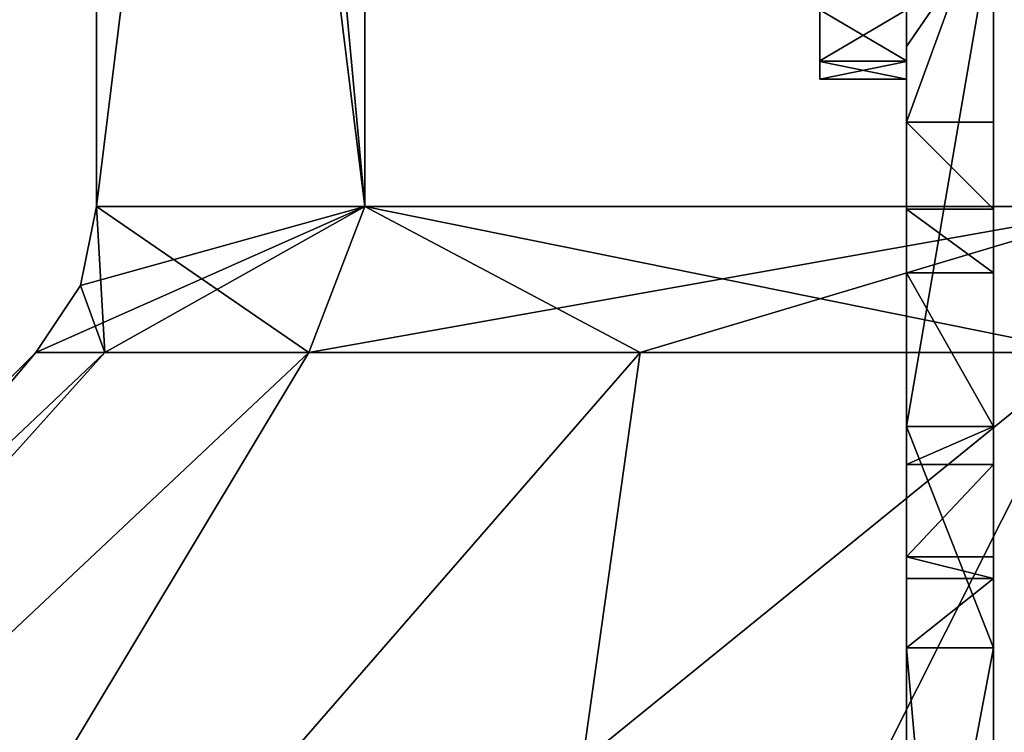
# Model space of a CAD drawing. Extents: x -207 to 207, y 0 to 988.
# Tile 119 of 144: x -83 to -60, y 656 to 672. Entities that reach past the tile are written whole.
import ezdxf

# ---------------------------------------------------------------- set-up
doc = ezdxf.new("R2010")
doc.units = 0
doc.header["$LTSCALE"] = 127.314815
for name, color, linetype in [('229', 7, 'CONTINUOUS'), ('232', 7, 'CONTINUOUS'), ('237', 7, 'CONTINUOUS'), ('238', 7, 'CONTINUOUS'), ('239', 7, 'CONTINUOUS'), ('242', 7, 'CONTINUOUS'), ('243', 7, 'CONTINUOUS'), ('244', 7, 'CONTINUOUS'), ('252', 7, 'CONTINUOUS'), ('253', 7, 'CONTINUOUS'), ('385', 7, 'CONTINUOUS'), ('386', 7, 'CONTINUOUS'), ('388', 7, 'CONTINUOUS'), ('665', 7, 'CONTINUOUS'), ('666', 7, 'CONTINUOUS'), ('667', 7, 'CONTINUOUS'), ('668', 7, 'CONTINUOUS'), ('669', 7, 'CONTINUOUS'), ('670', 7, 'CONTINUOUS')]:
    doc.layers.add(name, color=color, linetype=linetype)

msp = doc.modelspace()

# ---------------------------------------------------------------- linework, layer by layer
at = {"layer": '229', "color": 7, "linetype": 'CONTINUOUS'}
for points in [[(-62.5, 657.905, -256.846), (-62.5, 657.905, -218.693), (-62.5, 698, -254), (-62.5, 657.905, -256.846)], [(-62.5, 698, -254), (-62.5, 657.905, -218.693), (-62.5, 689.25, -234.25), (-62.5, 698, -254)], [(-62.5, 698, -277), (-62.5, 657.905, -256.846), (-62.5, 698, -254), (-62.5, 698, -277)], [(-62.5, 657.905, -256.846), (-62.5, 698, -277), (-62.5, 682.974, -293), (-62.5, 657.905, -256.846)], [(-62.5, 690.501, -312.99), (-62.5, 670.01, -307.501), (-62.5, 695.99, -307.501), (-62.5, 690.501, -312.99)], [(-62.5, 695.99, -307.501), (-62.5, 670.01, -307.501), (-62.5, 682.961, -307), (-62.5, 695.99, -307.501)], [(-62.5, 675.499, -312.99), (-62.5, 670.01, -307.501), (-62.5, 690.501, -312.99), (-62.5, 675.499, -312.99)], [(-62.5, 689.25, -234.25), (-62.5, 657.905, -218.693), (-62.5, 680.5, -214.5), (-62.5, 689.25, -234.25)], [(-62.5, 679.786, -294.318), (-62.5, 657.905, -256.846), (-62.5, 682.974, -293), (-62.5, 679.786, -294.318)], [(-62.5, 682.961, -307), (-62.5, 670.01, -307.501), (-62.5, 679.787, -305.684), (-62.5, 682.961, -307)], [(-62.5, 657.905, -218.693), (-62.5, 657.905, -180.539), (-62.5, 680.5, -214.5), (-62.5, 657.905, -218.693)], [(-62.5, 680.5, -214.5), (-62.5, 657.905, -180.539), (-62.5, 671.75, -194.75), (-62.5, 680.5, -214.5)], [(-62.5, 670.01, -307.501), (-62.5, 668, -300), (-62.5, 679.787, -305.684), (-62.5, 670.01, -307.501)], [(-62.5, 679.787, -305.684), (-62.5, 668, -300), (-62.5, 678.467, -302.5), (-62.5, 679.787, -305.684)], [(-62.5, 663, -295), (-62.5, 657.905, -256.846), (-62.5, 679.786, -294.318), (-62.5, 663, -295)], [(-62.5, 678.467, -297.5), (-62.5, 663, -295), (-62.5, 679.786, -294.318), (-62.5, 678.467, -297.5)], [(-62.5, 666.536, -296.464), (-62.5, 663, -295), (-62.5, 678.467, -297.5), (-62.5, 666.536, -296.464)], [(-62.5, 668, -300), (-62.5, 666.536, -296.464), (-62.5, 678.467, -297.5), (-62.5, 668, -300)], [(-62.5, 668, -300), (-62.5, 678.467, -297.5), (-62.5, 678.467, -302.5), (-62.5, 668, -300)], [(-62.5, 671.75, -194.75), (-62.5, 657.905, -180.539), (-62.5, 663, -175), (-62.5, 671.75, -194.75)], [(-62.5, 662.121, -64.879), (-62.5, 663, -67), (-62.5, 657.905, -66.079), (-62.5, 662.121, -64.879)], [(-62.5, 657.905, -66.079), (-62.5, 663, -67), (-62.5, 663, -103), (-62.5, 657.905, -66.079)], [(-62.5, 657.905, -104.232), (-62.5, 657.905, -66.079), (-62.5, 663, -103), (-62.5, 657.905, -104.232)], [(-62.5, 657.905, -142.386), (-62.5, 657.905, -104.232), (-62.5, 663, -139), (-62.5, 657.905, -142.386)], [(-62.5, 663, -139), (-62.5, 657.905, -104.232), (-62.5, 663, -103), (-62.5, 663, -139)], [(-62.5, 657.905, -180.539), (-62.5, 657.905, -142.386), (-62.5, 663, -175), (-62.5, 657.905, -180.539)], [(-62.5, 663, -175), (-62.5, 657.905, -142.386), (-62.5, 663, -139), (-62.5, 663, -175)], [(-62.5, 657.905, -295), (-62.5, 657.905, -256.846), (-62.5, 663, -295), (-62.5, 657.905, -295)], [(-62.5, 660, -64), (-62.5, 662.121, -64.879), (-62.5, 659.5, -64), (-62.5, 660, -64)], [(-62.5, 659.5, -64), (-62.5, 662.121, -64.879), (-62.5, 657.905, -66.079), (-62.5, 659.5, -64)], [(-62.5, 657.905, -66.079), (-62.5, 657.905, -104.232), (-62.5, 648.029, -81.226), (-62.5, 657.905, -66.079)], [(-62.5, 647.325, -79.867), (-62.5, 657.905, -66.079), (-62.5, 648.029, -81.226), (-62.5, 647.325, -79.867)], [(-62.5, 657.905, -104.232), (-62.5, 657.905, -142.386), (-62.5, 619.746, -115.033), (-62.5, 657.905, -104.232)], [(-62.5, 648.029, -81.226), (-62.5, 657.905, -104.232), (-62.5, 647.566, -82.684), (-62.5, 648.029, -81.226)], [(-62.5, 647.566, -82.684), (-62.5, 657.905, -104.232), (-62.5, 633.742, -98.933), (-62.5, 647.566, -82.684)], [(-62.5, 633.742, -98.933), (-62.5, 657.905, -104.232), (-62.5, 619.746, -115.033), (-62.5, 633.742, -98.933)], [(-62.5, 657.905, -142.386), (-62.5, 657.905, -180.539), (-62.5, 617.77, -152.787), (-62.5, 657.905, -142.386)], [(-62.5, 619.746, -115.033), (-62.5, 657.905, -142.386), (-62.5, 617.792, -117.254), (-62.5, 619.746, -115.033)], [(-62.5, 617.792, -117.254), (-62.5, 657.905, -142.386), (-62.5, 617.77, -152.787), (-62.5, 617.792, -117.254)], [(-62.5, 657.905, -180.539), (-62.5, 657.905, -218.693), (-62.5, 617.77, -188.34), (-62.5, 657.905, -180.539)], [(-62.5, 617.77, -152.787), (-62.5, 657.905, -180.539), (-62.5, 617.77, -188.34), (-62.5, 617.77, -152.787)], [(-62.5, 657.905, -218.693), (-62.5, 657.905, -256.846), (-62.5, 617.77, -223.894), (-62.5, 657.905, -218.693)], [(-62.5, 617.77, -188.34), (-62.5, 657.905, -218.693), (-62.5, 617.77, -223.894), (-62.5, 617.77, -188.34)], [(-62.5, 657.905, -256.846), (-62.5, 657.905, -295), (-62.5, 617.77, -259.447), (-62.5, 657.905, -256.846)], [(-62.5, 617.77, -223.894), (-62.5, 657.905, -256.846), (-62.5, 617.77, -259.447), (-62.5, 617.77, -223.894)], [(-62.5, 617.77, -259.447), (-62.5, 657.905, -295), (-62.5, 637.837, -295), (-62.5, 617.77, -259.447)]]:
    msp.add_3dface(points, dxfattribs=at)
at = {"layer": '232', "color": 7, "linetype": 'CONTINUOUS'}
for points in [[(-60.5, 698, -254), (-60.5, 686.333, -227.667), (-60.5, 657.905, -256.846), (-60.5, 698, -254)], [(-60.5, 698, -277), (-60.5, 698, -254), (-60.5, 657.905, -256.846), (-60.5, 698, -277)], [(-60.5, 657.905, -295), (-60.5, 698, -277), (-60.5, 657.905, -256.846), (-60.5, 657.905, -295)], [(-60.5, 698, -277), (-60.5, 657.905, -295), (-60.5, 682.961, -293), (-60.5, 698, -277)], [(-60.5, 695.99, -307.501), (-60.5, 670.01, -307.501), (-60.5, 675.499, -312.99), (-60.5, 695.99, -307.501)], [(-60.5, 670.01, -307.501), (-60.5, 695.99, -307.501), (-60.5, 682.974, -307), (-60.5, 670.01, -307.501)], [(-60.5, 686.333, -227.667), (-60.5, 674.667, -201.333), (-60.5, 657.905, -218.693), (-60.5, 686.333, -227.667)], [(-60.5, 657.905, -256.846), (-60.5, 686.333, -227.667), (-60.5, 657.905, -218.693), (-60.5, 657.905, -256.846)], [(-60.5, 679.786, -305.682), (-60.5, 670.01, -307.501), (-60.5, 682.974, -307), (-60.5, 679.786, -305.682)], [(-60.5, 682.961, -293), (-60.5, 657.905, -295), (-60.5, 679.787, -294.316), (-60.5, 682.961, -293)], [(-60.5, 663, -295), (-60.5, 666.536, -296.464), (-60.5, 679.787, -294.316), (-60.5, 663, -295)], [(-60.5, 657.905, -295), (-60.5, 663, -295), (-60.5, 679.787, -294.316), (-60.5, 657.905, -295)], [(-60.5, 679.787, -294.316), (-60.5, 666.536, -296.464), (-60.5, 678.467, -297.5), (-60.5, 679.787, -294.316)], [(-60.5, 678.467, -302.5), (-60.5, 670.01, -307.501), (-60.5, 679.786, -305.682), (-60.5, 678.467, -302.5)], [(-60.5, 668, -300), (-60.5, 670.01, -307.501), (-60.5, 678.467, -302.5), (-60.5, 668, -300)], [(-60.5, 666.536, -296.464), (-60.5, 668, -300), (-60.5, 678.467, -297.5), (-60.5, 666.536, -296.464)], [(-60.5, 678.467, -297.5), (-60.5, 668, -300), (-60.5, 678.467, -302.5), (-60.5, 678.467, -297.5)], [(-60.5, 674.667, -201.333), (-60.5, 663, -175), (-60.5, 657.905, -180.539), (-60.5, 674.667, -201.333)], [(-60.5, 657.905, -218.693), (-60.5, 674.667, -201.333), (-60.5, 657.905, -180.539), (-60.5, 657.905, -218.693)], [(-60.5, 663, -67), (-60.5, 662.121, -64.879), (-60.5, 657.905, -66.079), (-60.5, 663, -67)], [(-60.5, 663, -103), (-60.5, 663, -67), (-60.5, 657.905, -104.232), (-60.5, 663, -103)], [(-60.5, 657.905, -104.232), (-60.5, 663, -67), (-60.5, 657.905, -66.079), (-60.5, 657.905, -104.232)], [(-60.5, 663, -175), (-60.5, 663, -139), (-60.5, 657.905, -142.386), (-60.5, 663, -175)], [(-60.5, 657.905, -180.539), (-60.5, 663, -175), (-60.5, 657.905, -142.386), (-60.5, 657.905, -180.539)], [(-60.5, 663, -139), (-60.5, 663, -103), (-60.5, 657.905, -104.232), (-60.5, 663, -139)], [(-60.5, 657.905, -142.386), (-60.5, 663, -139), (-60.5, 657.905, -104.232), (-60.5, 657.905, -142.386)], [(-60.5, 662.121, -64.879), (-60.5, 660, -64), (-60.5, 657.905, -66.079), (-60.5, 662.121, -64.879)], [(-60.5, 657.905, -66.079), (-60.5, 660, -64), (-60.5, 659.5, -64), (-60.5, 657.905, -66.079)], [(-60.5, 617.77, -295), (-60.5, 635, -295), (-60.5, 657.905, -256.846), (-60.5, 617.77, -295)], [(-60.5, 617.77, -295), (-60.5, 657.905, -256.846), (-60.5, 617.77, -259.447), (-60.5, 617.77, -295)], [(-60.5, 635, -295), (-60.5, 657.905, -295), (-60.5, 657.905, -256.846), (-60.5, 635, -295)], [(-60.5, 657.905, -256.846), (-60.5, 657.905, -218.693), (-60.5, 617.77, -223.894), (-60.5, 657.905, -256.846)], [(-60.5, 657.905, -256.846), (-60.5, 617.77, -223.894), (-60.5, 617.77, -259.447), (-60.5, 657.905, -256.846)], [(-60.5, 657.905, -218.693), (-60.5, 657.905, -180.539), (-60.5, 617.77, -188.34), (-60.5, 657.905, -218.693)], [(-60.5, 657.905, -218.693), (-60.5, 617.77, -188.34), (-60.5, 617.77, -223.894), (-60.5, 657.905, -218.693)], [(-60.5, 657.905, -180.539), (-60.5, 657.905, -142.386), (-60.5, 617.77, -152.787), (-60.5, 657.905, -180.539)], [(-60.5, 657.905, -180.539), (-60.5, 617.77, -152.787), (-60.5, 617.77, -188.34), (-60.5, 657.905, -180.539)], [(-60.5, 657.905, -142.386), (-60.5, 657.905, -104.232), (-60.5, 617.792, -117.254), (-60.5, 657.905, -142.386)], [(-60.5, 657.905, -142.386), (-60.5, 617.792, -117.254), (-60.5, 617.77, -152.787), (-60.5, 657.905, -142.386)], [(-60.5, 657.905, -104.232), (-60.5, 657.905, -66.079), (-60.5, 647.566, -82.684), (-60.5, 657.905, -104.232)], [(-60.5, 617.792, -117.254), (-60.5, 657.905, -104.232), (-60.5, 619.746, -115.033), (-60.5, 617.792, -117.254)], [(-60.5, 619.746, -115.033), (-60.5, 657.905, -104.232), (-60.5, 633.742, -98.933), (-60.5, 619.746, -115.033)], [(-60.5, 633.742, -98.933), (-60.5, 657.905, -104.232), (-60.5, 647.566, -82.684), (-60.5, 633.742, -98.933)], [(-60.5, 647.566, -82.684), (-60.5, 657.905, -66.079), (-60.5, 648.029, -81.226), (-60.5, 647.566, -82.684)], [(-60.5, 648.029, -81.226), (-60.5, 657.905, -66.079), (-60.5, 647.325, -79.867), (-60.5, 648.029, -81.226)]]:
    msp.add_3dface(points, dxfattribs=at)
at = {"layer": '237', "color": 7, "linetype": 'CONTINUOUS'}
for points in [[(-62.5, 663, -67), (-62.5, 662.121, -64.879), (-60.5, 663, -67), (-62.5, 663, -67)], [(-60.5, 663, -67), (-62.5, 662.121, -64.879), (-60.5, 662.121, -64.879), (-60.5, 663, -67)], [(-62.5, 662.121, -64.879), (-62.5, 660, -64), (-60.5, 662.121, -64.879), (-62.5, 662.121, -64.879)], [(-60.5, 662.121, -64.879), (-62.5, 660, -64), (-60.5, 660, -64), (-60.5, 662.121, -64.879)]]:
    msp.add_3dface(points, dxfattribs=at)
at = {"layer": '238', "color": 7, "linetype": 'CONTINUOUS'}
for points in [[(-62.5, 663, -103), (-62.5, 663, -67), (-60.5, 663, -103), (-62.5, 663, -103)], [(-62.5, 663, -67), (-60.5, 663, -67), (-60.5, 663, -103), (-62.5, 663, -67)], [(-62.5, 663, -175), (-62.5, 663, -139), (-60.5, 663, -175), (-62.5, 663, -175)], [(-62.5, 663, -139), (-62.5, 663, -103), (-60.5, 663, -139), (-62.5, 663, -139)], [(-60.5, 663, -175), (-62.5, 663, -139), (-60.5, 663, -139), (-60.5, 663, -175)], [(-60.5, 663, -139), (-62.5, 663, -103), (-60.5, 663, -103), (-60.5, 663, -139)]]:
    msp.add_3dface(points, dxfattribs=at)
at = {"layer": '239', "color": 7, "linetype": 'CONTINUOUS'}
for points in [[(-62.5, 680.5, -214.5), (-62.5, 671.75, -194.75), (-60.5, 674.667, -201.333), (-62.5, 680.5, -214.5)], [(-62.5, 671.75, -194.75), (-62.5, 663, -175), (-60.5, 674.667, -201.333), (-62.5, 671.75, -194.75)], [(-62.5, 663, -175), (-60.5, 663, -175), (-60.5, 674.667, -201.333), (-62.5, 663, -175)]]:
    msp.add_3dface(points, dxfattribs=at)
at = {"layer": '242', "color": 7, "linetype": 'CONTINUOUS'}
for points in [[(-62.5, 670.01, -307.501), (-62.5, 675.499, -312.99), (-60.5, 675.499, -312.99), (-62.5, 670.01, -307.501)], [(-60.5, 670.01, -307.501), (-62.5, 670.01, -307.501), (-60.5, 675.499, -312.99), (-60.5, 670.01, -307.501)], [(-62.5, 668, -300), (-62.5, 670.01, -307.501), (-60.5, 668, -300), (-62.5, 668, -300)], [(-60.5, 668, -300), (-62.5, 670.01, -307.501), (-60.5, 670.01, -307.501), (-60.5, 668, -300)]]:
    msp.add_3dface(points, dxfattribs=at)
at = {"layer": '243', "color": 7, "linetype": 'CONTINUOUS'}
for points in [[(-62.5, 666.536, -296.464), (-62.5, 668, -300), (-60.5, 666.536, -296.464), (-62.5, 666.536, -296.464)], [(-62.5, 668, -300), (-60.5, 668, -300), (-60.5, 666.536, -296.464), (-62.5, 668, -300)], [(-62.5, 663, -295), (-62.5, 666.536, -296.464), (-60.5, 663, -295), (-62.5, 663, -295)], [(-60.5, 663, -295), (-62.5, 666.536, -296.464), (-60.5, 666.536, -296.464), (-60.5, 663, -295)]]:
    msp.add_3dface(points, dxfattribs=at)
at = {"layer": '244', "color": 7, "linetype": 'CONTINUOUS'}
for points in [[(-62.5, 657.905, -295), (-62.5, 663, -295), (-60.5, 657.905, -295), (-62.5, 657.905, -295)], [(-62.5, 663, -295), (-60.5, 663, -295), (-60.5, 657.905, -295), (-62.5, 663, -295)], [(-62.5, 637.837, -295), (-62.5, 657.905, -295), (-60.5, 635, -295), (-62.5, 637.837, -295)], [(-60.5, 635, -295), (-62.5, 657.905, -295), (-60.5, 657.905, -295), (-60.5, 635, -295)]]:
    msp.add_3dface(points, dxfattribs=at)
at = {"layer": '252', "color": 7, "linetype": 'CONTINUOUS'}
for points in [[(-62.5, 660, -64), (-62.5, 659.5, -64), (-60.5, 659.5, -64), (-62.5, 660, -64)], [(-60.5, 660, -64), (-62.5, 660, -64), (-60.5, 659.5, -64), (-60.5, 660, -64)]]:
    msp.add_3dface(points, dxfattribs=at)
at = {"layer": '253', "color": 7, "linetype": 'CONTINUOUS'}
for points in [[(-62.5, 659.5, -64), (-62.5, 657.905, -66.079), (-60.5, 659.5, -64), (-62.5, 659.5, -64)], [(-62.5, 657.905, -66.079), (-60.5, 657.905, -66.079), (-60.5, 659.5, -64), (-62.5, 657.905, -66.079)], [(-62.5, 657.905, -66.079), (-62.5, 647.325, -79.867), (-60.5, 657.905, -66.079), (-62.5, 657.905, -66.079)], [(-60.5, 657.905, -66.079), (-62.5, 647.325, -79.867), (-60.5, 647.325, -79.867), (-60.5, 657.905, -66.079)]]:
    msp.add_3dface(points, dxfattribs=at)
at = {"layer": '385', "color": 7, "linetype": 'CONTINUOUS'}
for points in [[(-62.5, 672.59, -294.032), (-62.5, 671.401, -296.926), (-62.5, 683, -295.8), (-62.5, 672.59, -294.032)], [(-62.5, 683, -295.8), (-62.5, 671.401, -296.926), (-62.5, 681.173, -296.219), (-62.5, 683, -295.8)], [(-62.5, 681.173, -296.219), (-62.5, 671.401, -296.926), (-62.5, 679.722, -297.375), (-62.5, 681.173, -296.219)], [(-62.5, 671.417, -303.133), (-62.5, 672.624, -306.026), (-62.5, 681.163, -303.776), (-62.5, 671.417, -303.133)], [(-62.5, 679.703, -302.602), (-62.5, 671.417, -303.133), (-62.5, 681.163, -303.776), (-62.5, 679.703, -302.602)], [(-62.5, 671.401, -296.926), (-62.5, 671, -300.029), (-62.5, 679.722, -297.375), (-62.5, 671.401, -296.926)], [(-62.5, 679.722, -297.375), (-62.5, 671, -300.029), (-62.5, 678.909, -299.052), (-62.5, 679.722, -297.375)], [(-62.5, 678.901, -300.914), (-62.5, 671.417, -303.133), (-62.5, 679.703, -302.602), (-62.5, 678.901, -300.914)], [(-62.5, 678.909, -299.052), (-62.5, 671, -300.029), (-62.5, 678.901, -300.914), (-62.5, 678.909, -299.052)], [(-62.5, 671, -300.029), (-62.5, 671.417, -303.133), (-62.5, 678.901, -300.914), (-62.5, 671, -300.029)]]:
    msp.add_3dface(points, dxfattribs=at)
at = {"layer": '386', "color": 7, "linetype": 'CONTINUOUS'}
for points in [[(-62.5, 672.624, -306.026), (-62.5, 671.417, -303.133), (-64.5, 672.59, -305.968), (-62.5, 672.624, -306.026)], [(-64.5, 671.417, -296.867), (-62.5, 672.59, -294.032), (-64.5, 672.624, -293.974), (-64.5, 671.417, -296.867)], [(-64.5, 672.59, -305.968), (-62.5, 671.417, -303.133), (-64.5, 671.401, -303.074), (-64.5, 672.59, -305.968)], [(-62.5, 671.401, -296.926), (-62.5, 672.59, -294.032), (-64.5, 671.417, -296.867), (-62.5, 671.401, -296.926)], [(-62.5, 671.417, -303.133), (-62.5, 671, -300.029), (-64.5, 671.401, -303.074), (-62.5, 671.417, -303.133)], [(-64.5, 671, -299.971), (-62.5, 671.401, -296.926), (-64.5, 671.417, -296.867), (-64.5, 671, -299.971)], [(-62.5, 671, -300.029), (-62.5, 671.401, -296.926), (-64.5, 671, -299.971), (-62.5, 671, -300.029)], [(-64.5, 671.401, -303.074), (-62.5, 671, -300.029), (-64.5, 671, -299.971), (-64.5, 671.401, -303.074)]]:
    msp.add_3dface(points, dxfattribs=at)
at = {"layer": '388', "color": 7, "linetype": 'CONTINUOUS'}
for points in [[(-64.5, 672.59, -305.968), (-64.5, 671.401, -303.074), (-64.5, 683, -304.2), (-64.5, 672.59, -305.968)], [(-64.5, 683, -304.2), (-64.5, 671.401, -303.074), (-64.5, 681.173, -303.781), (-64.5, 683, -304.2)], [(-64.5, 681.173, -303.781), (-64.5, 671.401, -303.074), (-64.5, 679.722, -302.625), (-64.5, 681.173, -303.781)], [(-64.5, 671.417, -296.867), (-64.5, 672.624, -293.974), (-64.5, 681.163, -296.224), (-64.5, 671.417, -296.867)], [(-64.5, 679.703, -297.398), (-64.5, 671.417, -296.867), (-64.5, 681.163, -296.224), (-64.5, 679.703, -297.398)], [(-64.5, 671.401, -303.074), (-64.5, 671, -299.971), (-64.5, 679.722, -302.625), (-64.5, 671.401, -303.074)], [(-64.5, 679.722, -302.625), (-64.5, 671, -299.971), (-64.5, 678.909, -300.948), (-64.5, 679.722, -302.625)], [(-64.5, 678.901, -299.086), (-64.5, 671.417, -296.867), (-64.5, 679.703, -297.398), (-64.5, 678.901, -299.086)], [(-64.5, 678.909, -300.948), (-64.5, 671, -299.971), (-64.5, 678.901, -299.086), (-64.5, 678.909, -300.948)], [(-64.5, 671, -299.971), (-64.5, 671.417, -296.867), (-64.5, 678.901, -299.086), (-64.5, 671, -299.971)]]:
    msp.add_3dface(points, dxfattribs=at)
at = {"layer": '665', "color": 7, "linetype": 'CONTINUOUS'}
for points in [[(-110.893, 636.353), (-106.401, 636.353, 31.242), (-82.541, 664.704), (-110.893, 636.353)], [(-106.401, 636.353, 31.242), (-93.289, 636.353, 59.953), (-76.258, 664.704, 31.587), (-106.401, 636.353, 31.242)], [(-82.541, 664.704), (-106.401, 636.353, 31.242), (-80.955, 664.704, 16.103), (-82.541, 664.704)], [(-80.955, 664.704, 16.103), (-106.401, 636.353, 31.242), (-76.258, 664.704, 31.587), (-80.955, 664.704, 16.103)], [(-93.289, 636.353, 59.953), (-72.619, 636.353, 83.807), (-68.631, 664.704, 45.857), (-93.289, 636.353, 59.953)], [(-76.258, 664.704, 31.587), (-93.289, 636.353, 59.953), (-68.631, 664.704, 45.857), (-76.258, 664.704, 31.587)], [(-72.619, 636.353, 83.807), (-46.067, 636.353, 100.872), (-45.857, 664.704, 68.631), (-72.619, 636.353, 83.807)], [(-68.631, 664.704, 45.857), (-72.619, 636.353, 83.807), (-58.365, 664.704, 58.365), (-68.631, 664.704, 45.857)], [(-58.365, 664.704, 58.365), (-72.619, 636.353, 83.807), (-45.857, 664.704, 68.631), (-58.365, 664.704, 58.365)]]:
    msp.add_3dface(points, dxfattribs=at)
at = {"layer": '666', "color": 7, "linetype": 'CONTINUOUS'}
for points in [[(-110.893, 636.353), (-82.541, 664.704), (-80.955, 664.704, -16.103), (-110.893, 636.353)], [(-106.401, 636.353, -31.242), (-110.893, 636.353), (-80.955, 664.704, -16.103), (-106.401, 636.353, -31.242)], [(-93.289, 636.353, -59.953), (-106.401, 636.353, -31.242), (-76.258, 664.704, -31.587), (-93.289, 636.353, -59.953)], [(-76.258, 664.704, -31.587), (-106.401, 636.353, -31.242), (-80.955, 664.704, -16.103), (-76.258, 664.704, -31.587)], [(-72.619, 636.353, -83.807), (-93.289, 636.353, -59.953), (-58.365, 664.704, -58.365), (-72.619, 636.353, -83.807)], [(-58.365, 664.704, -58.365), (-93.289, 636.353, -59.953), (-68.631, 664.704, -45.857), (-58.365, 664.704, -58.365)], [(-68.631, 664.704, -45.857), (-93.289, 636.353, -59.953), (-76.258, 664.704, -31.587), (-68.631, 664.704, -45.857)], [(-46.067, 636.353, -100.872), (-72.619, 636.353, -83.807), (-45.857, 664.704, -68.631), (-46.067, 636.353, -100.872)], [(-45.857, 664.704, -68.631), (-72.619, 636.353, -83.807), (-58.365, 664.704, -58.365), (-45.857, 664.704, -68.631)]]:
    msp.add_3dface(points, dxfattribs=at)
at = {"layer": '667', "color": 7, "linetype": 'CONTINUOUS'}
for points in [[(-80.955, 664.704, -16.103), (-82.541, 664.704), (-74.973, 668.063, -31.055), (-80.955, 664.704, -16.103)], [(-74.973, 668.063, -31.055), (-82.541, 664.704), (-81.512, 666.245), (-74.973, 668.063, -31.055)], [(-81.15, 668.063), (-74.973, 668.063, -31.055), (-81.512, 666.245), (-81.15, 668.063)], [(-76.258, 664.704, -31.587), (-80.955, 664.704, -16.103), (-74.973, 668.063, -31.055), (-76.258, 664.704, -31.587)], [(-68.631, 664.704, -45.857), (-76.258, 664.704, -31.587), (-57.382, 668.063, -57.382), (-68.631, 664.704, -45.857)], [(-57.382, 668.063, -57.382), (-76.258, 664.704, -31.587), (-74.973, 668.063, -31.055), (-57.382, 668.063, -57.382)], [(-58.365, 664.704, -58.365), (-68.631, 664.704, -45.857), (-57.382, 668.063, -57.382), (-58.365, 664.704, -58.365)]]:
    msp.add_3dface(points, dxfattribs=at)
at = {"layer": '668', "color": 7, "linetype": 'CONTINUOUS'}
for points in [[(-80.955, 664.704, 16.103), (-81.15, 668.063), (-81.512, 666.245), (-80.955, 664.704, 16.103)], [(-80.955, 664.704, 16.103), (-76.258, 664.704, 31.587), (-81.15, 668.063), (-80.955, 664.704, 16.103)], [(-81.15, 668.063), (-76.258, 664.704, 31.587), (-74.973, 668.063, 31.055), (-81.15, 668.063)], [(-76.258, 664.704, 31.587), (-68.631, 664.704, 45.857), (-74.973, 668.063, 31.055), (-76.258, 664.704, 31.587)], [(-68.631, 664.704, 45.857), (-58.365, 664.704, 58.365), (-74.973, 668.063, 31.055), (-68.631, 664.704, 45.857)], [(-74.973, 668.063, 31.055), (-58.365, 664.704, 58.365), (-57.382, 668.063, 57.382), (-74.973, 668.063, 31.055)], [(-82.541, 664.704), (-80.955, 664.704, 16.103), (-81.512, 666.245), (-82.541, 664.704)]]:
    msp.add_3dface(points, dxfattribs=at)
at = {"layer": '669', "color": 7, "linetype": 'CONTINUOUS'}
for points in [[(-81.15, 668.063), (-74.973, 668.063, 31.055), (-81.15, 718.063), (-81.15, 668.063)], [(-81.15, 718.063), (-74.973, 668.063, 31.055), (-79.588, 718.063, 15.844), (-81.15, 718.063)], [(-79.588, 718.063, 15.844), (-74.973, 668.063, 31.055), (-74.968, 718.063, 31.067), (-79.588, 718.063, 15.844)], [(-74.973, 668.063, 31.055), (-57.382, 668.063, 57.382), (-74.968, 718.063, 31.067), (-74.973, 668.063, 31.055)], [(-74.968, 718.063, 31.067), (-57.382, 668.063, 57.382), (-57.368, 718.063, 57.395), (-74.968, 718.063, 31.067)]]:
    msp.add_3dface(points, dxfattribs=at)
at = {"layer": '670', "color": 7, "linetype": 'CONTINUOUS'}
for points in [[(-74.973, 668.063, -31.055), (-81.15, 668.063), (-74.97, 718.063, -31.062), (-74.973, 668.063, -31.055)], [(-81.15, 668.063), (-81.15, 718.063), (-74.97, 718.063, -31.062), (-81.15, 668.063)], [(-57.382, 668.063, -57.382), (-74.973, 668.063, -31.055), (-74.97, 718.063, -31.062), (-57.382, 668.063, -57.382)], [(-57.373, 718.063, -57.39), (-57.382, 668.063, -57.382), (-74.97, 718.063, -31.062), (-57.373, 718.063, -57.39)]]:
    msp.add_3dface(points, dxfattribs=at)

doc.saveas('drawing.dxf')
